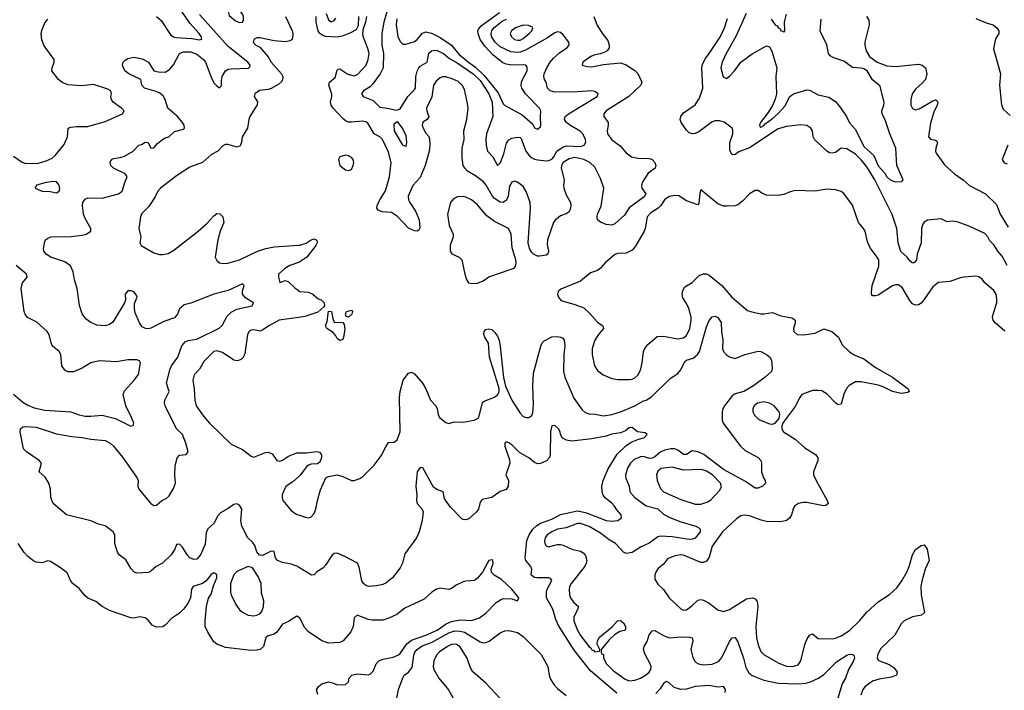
# Model space of a CAD drawing. Header units: inches. Extents: x 1384664 to 1536621, y 460766 to 646467.
# Tile 225 of 256: x 1468054 to 1474930, y 500844 to 505527. Entities that reach past the tile are written whole.
import ezdxf

# ---------------------------------------------------------------- set-up
doc = ezdxf.new("R2010")
doc.units = ezdxf.units.IN
doc.header["$MEASUREMENT"] = 0
doc.layers.add('B4560', color=7, linetype='Continuous')
doc.layers.add('B4570', color=7, linetype='Continuous')

msp = doc.modelspace()

# ---------------------------------------------------------------- linework, layer by layer
at = {"layer": 'B4560', "color": 5}
for points, elevation in [([(1469008.8, 505550), (1469040.7, 505520.7), (1469110, 505419.3), (1469127.2, 505407.2), (1469143.2, 505403.2), (1469255.8, 505395.8), (1469310, 505386.3), (1469326.8, 505390), (1469321.3, 505410), (1469308.2, 505430), (1469241.9, 505501.9), (1469161.1, 505621.1)], 620), ([(1470000, 501704.2), (1469990, 501710.3), (1469950, 501726), (1469890, 501735.8), (1469854.8, 501750), (1469839.3, 501770), (1469830, 501814.8), (1469810, 501816.4), (1469750, 501785.5), (1469727.9, 501787.9), (1469710.4, 501810.4), (1469694.9, 501854.9), (1469678.8, 501878.8), (1469647, 501910), (1469604.6, 501990), (1469598, 502030), (1469604.6, 502110), (1469590, 502137.1), (1469570, 502146.4), (1469550, 502142), (1469510, 502113.8), (1469455.8, 502084.2), (1469437.1, 502062.9), (1469410.5, 502009.5), (1469368.1, 501971.9), (1469356.4, 501943.6), (1469350, 501865.5), (1469317.6, 501790), (1469290, 501760.3), (1469270, 501757.4), (1469242.4, 501770), (1469222.6, 501790), (1469190, 501844), (1469170, 501864.7), (1469156.4, 501863.6), (1469150, 501862), (1469138.4, 501830), (1469112.6, 501790), (1469050, 501731.8), (1469006, 501710), (1468970, 501676.4), (1468953, 501667), (1468870, 501663), (1468850, 501670.7), (1468831.6, 501691.6), (1468796.2, 501756.2), (1468748.9, 501790), (1468738, 501810), (1468719.1, 501870), (1468719.1, 501930), (1468706.8, 501950), (1468650, 501992.4), (1468604.5, 502004.5), (1468550, 502026.7), (1468381, 502070), (1468288.2, 502148.2), (1468271.3, 502190), (1468268.3, 502250), (1468257.2, 502290), (1468231.8, 502331.8), (1468190.5, 502370), (1468205.7, 502430), (1468190.1, 502450.1), (1468100.4, 502510), (1468080.5, 502530), (1468056.3, 502650), (1468060.5, 502670), (1468076.4, 502683.6), (1468092.7, 502687.3), (1468170, 502682.9), (1468310, 502636), (1468417.2, 502617.2), (1468490.4, 502610.4), (1468550, 502597.7), (1468650, 502589.8), (1468686.3, 502570), (1468709.7, 502550), (1468772.9, 502472.9), (1468872.4, 502330), (1468881.3, 502310), (1468878.7, 502270), (1468885.6, 502250), (1468970, 502149), (1468990, 502134), (1469010, 502137.2), (1469046.8, 502170), (1469076.1, 502183.9), (1469098.7, 502201.3), (1469127.3, 502252.7), (1469141.3, 502290), (1469136.9, 502350), (1469138.6, 502410), (1469152.4, 502467.6), (1469170, 502486), (1469217.3, 502490), (1469230.4, 502510), (1469214.9, 502570), (1469190.3, 502630), (1469148.2, 502670), (1469069.4, 502830), (1469065.4, 502850), (1469067.6, 502870), (1469098.7, 502930), (1469078.4, 502990), (1469105, 503090), (1469114.2, 503110), (1469157.2, 503170), (1469187, 503250), (1469210, 503278.5), (1469230, 503287.5), (1469290, 503295.3), (1469446.4, 503373.6), (1469468.6, 503391.4), (1469503.8, 503456.2), (1469530, 503485.8), (1469570, 503505.7), (1469678, 503530), (1469686.8, 503550), (1469630, 503585.3), (1469608.9, 503610), (1469608.9, 503631.1), (1469621.6, 503670), (1469610, 503681.6), (1469510, 503635.9), (1469410, 503610.1), (1469250, 503548), (1469203.3, 503536.7), (1469170.8, 503509.2), (1469155.6, 503470), (1469133.8, 503446.2), (1469059.9, 503420.1), (1468970, 503374), (1468950, 503368.5), (1468932, 503370), (1468910, 503382.3), (1468890.2, 503410), (1468860.3, 503480.3), (1468854.5, 503510), (1468855.4, 503544.6), (1468874.4, 503590), (1468866, 503610), (1468850, 503626), (1468833.4, 503633.4), (1468810, 503632.7), (1468789.7, 503610.3), (1468793.5, 503570), (1468786.8, 503550), (1468704.1, 503415.9), (1468682, 503398), (1468650, 503388.7), (1468593.5, 503393.5), (1468551.7, 503411.7), (1468516.9, 503436.9), (1468490, 503472.7), (1468470.8, 503530.8), (1468454.8, 503650), (1468437.6, 503710), (1468427.2, 503767.2), (1468408.1, 503808.1), (1468370, 503836.6), (1468270.4, 503870), (1468239.5, 503890), (1468223.1, 503910), (1468219.5, 503930), (1468230, 503979), (1468234, 503990), (1468250, 504002.6), (1468270.2, 504009.8), (1468410, 504013.9), (1468490, 504022.6), (1468518, 504030), (1468550.4, 504050), (1468550.4, 504070), (1468510, 504138), (1468499.7, 504170), (1468491.7, 504230), (1468494.9, 504250), (1468510, 504274), (1468530, 504284), (1468630, 504279.8), (1468742.8, 504310), (1468770.4, 504330), (1468787.6, 504390), (1468804.9, 504430), (1468790.7, 504450), (1468710, 504489.2), (1468690.4, 504510), (1468684.9, 504530), (1468694.8, 504550), (1468710, 504557.6), (1468756, 504564), (1468786.4, 504573.6), (1468847.3, 504610), (1468886, 504650), (1468904.5, 504655.5), (1468930, 504672.8), (1468950, 504668.7), (1468970, 504629), (1468990, 504631.8), (1469016.7, 504663.3), (1469050, 504691.3), (1469070, 504702.9), (1469096, 504710), (1469134.6, 504745.4), (1469196.7, 504763.3), (1469205.5, 504770), (1469201.5, 504790), (1469190.2, 504810), (1469153.8, 504853.8), (1469087.3, 504910), (1469070.3, 504970.3), (1469056.2, 504996.2), (1469033.3, 505013.3), (1469005.9, 505025.9), (1468924.6, 505050), (1468907.2, 505070), (1468900.7, 505110), (1468815.5, 505150), (1468788.7, 505170), (1468772.4, 505210), (1468776.4, 505230), (1468790, 505245.1), (1468810, 505255.8), (1468850, 505265.1), (1468910, 505253.5), (1468953.7, 505230), (1468990.9, 505170.9), (1469022.6, 505162.6), (1469070, 505161.5), (1469100.3, 505179.7), (1469129, 505211), (1469170.3, 505290), (1469196.7, 505303.3), (1469250, 505302.2), (1469290, 505286.6), (1469336.7, 505250), (1469351.3, 505230), (1469390, 505125.6), (1469410, 505086.2), (1469430, 505064.5), (1469450, 505051.8), (1469459.6, 505060.4), (1469462.6, 505070), (1469462, 505102), (1469467.3, 505130), (1469490.2, 505170), (1469510, 505180.5), (1469530, 505184.5), (1469651.9, 505188.1), (1469661.6, 505198.4), (1469663.1, 505210), (1469647.8, 505230), (1469510, 505340.5), (1469310, 505563)], 640), ([(1469910, 505548.8), (1469956.3, 505450), (1469961.4, 505430), (1469959.2, 505400.8), (1469953.2, 505386.8), (1469941.3, 505378.7), (1469910, 505372.5), (1469830, 505380.5), (1469730, 505400.9), (1469710, 505399.3), (1469690, 505388.7), (1469684.4, 505370), (1469704, 505350), (1469730, 505336.3), (1469788.7, 505268.7), (1469811, 505230), (1469882.2, 505150), (1469892, 505130), (1469890.2, 505110), (1469883.5, 505096.5), (1469863.8, 505076.2), (1469810, 505047.3), (1469790, 505039.5), (1469728, 505032), (1469694.8, 505010), (1469690.8, 504990), (1469714.3, 504954.3), (1469711.5, 504931.5), (1469661.4, 504850), (1469653.8, 504830), (1469644.9, 504770), (1469608.4, 504710), (1469602.6, 504670), (1469592.7, 504647.3), (1469570, 504638), (1469510, 504656.1), (1469490, 504654.5), (1469472.7, 504647.3), (1469438.7, 504610), (1469394.2, 504585.8), (1469329.4, 504530.6), (1469243.1, 504496.9), (1469150, 504436.5), (1469037.3, 504350), (1469019.6, 504330), (1469000.3, 504290), (1468956.6, 504223.4), (1468906.2, 504173.8), (1468896.5, 504150), (1468885.5, 504070), (1468899.1, 504010), (1468893, 503970), (1468902, 503950), (1468990, 503898.3), (1469030, 503887.6), (1469050, 503887.4), (1469090, 503895.3), (1469130, 503917.3), (1469299.3, 504050), (1469358, 504102), (1469410, 504158), (1469430, 504172.8), (1469451.3, 504171.3), (1469471.3, 504151.3), (1469479.1, 504110), (1469454.5, 504050), (1469438.5, 503990), (1469418.3, 503870), (1469430, 503845.3), (1469450, 503830.3), (1469470, 503824.6), (1469507.1, 503827.1), (1469589.3, 503850), (1469710, 503909.5), (1469772, 503930), (1469830, 503940.4), (1470000, 503952.5)], 660), ([(1468010, 504573.3), (1468070, 504531.9), (1468090, 504525.5), (1468176.4, 504523.6), (1468239.2, 504540.8), (1468279.8, 504560.2), (1468301.7, 504578.3), (1468365.5, 504654.5), (1468388.3, 504708.3), (1468392, 504770), (1468410, 504777.2), (1468450, 504781.2), (1468530, 504782.2), (1468650, 504816.1), (1468772.7, 504870), (1468783.8, 504890), (1468764.4, 504910), (1468707.7, 504950), (1468695.5, 504970), (1468690.5, 504990), (1468695.5, 505010), (1468690.4, 505030), (1468670, 505041.3), (1468570, 505073.7), (1468485.2, 505065.2), (1468390, 505071.4), (1468349.5, 505089.5), (1468323.7, 505110), (1468278.4, 505170), (1468279.5, 505190), (1468295.3, 505230), (1468295.3, 505250), (1468225.5, 505345.5), (1468207.3, 505387.3), (1468203.9, 505430), (1468207.8, 505452.2), (1468230, 505505.6), (1468249.2, 505530.8)], 620), ([(1470000, 503832.5), (1469940.4, 503810), (1469906, 503790), (1469862, 503750), (1469860.7, 503730), (1469870, 503692), (1469910, 503706.8), (1469930, 503697.1), (1469974.2, 503654.2), (1470000, 503635.5)], 660), ([(1468010, 502912.9), (1468075.6, 502855.6), (1468110, 502835.2), (1468156, 502816), (1468230, 502799.6), (1468410, 502788.5), (1468470, 502767.2), (1468510, 502759.8), (1468550, 502758), (1468630, 502764.8), (1468722.3, 502742.3), (1468830, 502688), (1468847.1, 502692.9), (1468850.4, 502710), (1468835.3, 502750), (1468794.9, 502830), (1468777, 502910), (1468785.3, 502934.7), (1468854, 503010), (1468882.4, 503050), (1468898, 503130), (1468890, 503146), (1468871.9, 503151.9), (1468810, 503153.1), (1468730, 503137.8), (1468610, 503144.6), (1468549.9, 503130.1), (1468490, 503094.7), (1468430, 503068.5), (1468390, 503068.2), (1468370, 503078.7), (1468347.2, 503110), (1468340.7, 503190), (1468330, 503210.3), (1468281.6, 503250), (1468272.7, 503270), (1468259.5, 503330), (1468246.7, 503350), (1468174.6, 503414.6), (1468108.1, 503448.1), (1468092.4, 503470), (1468086, 503490), (1468064.2, 503650), (1468073.4, 503690), (1468105.7, 503730), (1468101.1, 503750), (1468028.7, 503810)], 620), ([(1470000, 503448.4), (1469866.7, 503430), (1469793.7, 503390), (1469750, 503358), (1469730, 503352.8), (1469690, 503362), (1469670, 503359.7), (1469655.5, 503350), (1469645.7, 503330), (1469625.7, 503194.3), (1469610, 503162.4), (1469590, 503148.7), (1469570, 503145.6), (1469550, 503148.9), (1469470, 503203.7), (1469430, 503215.3), (1469410, 503210.9), (1469340.1, 503139.9), (1469310, 503086), (1469273.3, 503046.7), (1469262.4, 503010), (1469271.9, 502950), (1469275.9, 502870), (1469285.2, 502830), (1469337.7, 502757.7), (1469380.2, 502710), (1469530, 502563), (1469610, 502525.7), (1469670, 502479.6), (1469690, 502473.4), (1469770, 502504.6), (1469790, 502507), (1469816.1, 502496.1), (1469849.2, 502449.2), (1469870, 502445.3), (1469890, 502452.2), (1469930, 502479.5), (1469990, 502501.7), (1470000, 502502)], 660), ([(1470000, 502334.6), (1469960.7, 502299.3), (1469915.8, 502270), (1469902.3, 502250), (1469887.8, 502210), (1469886, 502190), (1469890.4, 502170), (1469950, 502100.5), (1469990, 502072.7), (1470000, 502069.3)], 660), ([(1470000, 501356.3), (1469990, 501362), (1469930, 501324.9), (1469890, 501307.3), (1469850.6, 501249.4), (1469830, 501237.1), (1469790, 501224.4), (1469772, 501210), (1469755.8, 501150), (1469734, 501130), (1469710, 501123.8), (1469670, 501122.9), (1469490, 501143.2), (1469430, 501165.8), (1469410, 501183.6), (1469366.7, 501250), (1469349.5, 501290), (1469348.2, 501330), (1469357.4, 501430), (1469372.7, 501487.3), (1469390, 501515.1), (1469406.7, 501573.3), (1469430.1, 501629.9), (1469430.1, 501650.1), (1469419.5, 501659.5), (1469410, 501664), (1469390, 501652.3), (1469353.9, 501606.1), (1469330, 501589.1), (1469265.2, 501570), (1469253.6, 501550), (1469247.6, 501490), (1469227.2, 501450), (1469196.9, 501410), (1469170, 501383.6), (1469114.6, 501345.4), (1469070, 501299.3), (1469050, 501288), (1469010, 501284.9), (1468979.9, 501299.9), (1468952.8, 501332.8), (1468929.6, 501350.4), (1468890, 501357.6), (1468850, 501348.2), (1468830, 501350.4), (1468682, 501402), (1468630.4, 501430.4), (1468585.1, 501465.1), (1468530, 501488.4), (1468510, 501503.8), (1468470, 501555.5), (1468427, 501587), (1468410, 501607.7), (1468385.1, 501665.1), (1468339.7, 501699.7), (1468270, 501743.1), (1468250, 501748.2), (1468210, 501735.5), (1468170, 501739.1), (1468150, 501747.7), (1468110, 501778.4), (1468085.8, 501805.8), (1468044.2, 501870)], 620)]:
    msp.add_lwpolyline(points, dxfattribs=dict(at, elevation=elevation))
for points, elevation in [([(1469530, 505625), (1469510, 505619.6), (1469504, 505604), (1469515.9, 505555.9), (1469560.2, 505520.2), (1469590, 505506.7), (1469610, 505510.4), (1469617.8, 505522.2), (1469617, 505550), (1469607.6, 505570), (1469590, 505592.6), (1469550, 505619.9)], 660), ([(1468290, 504397.8), (1468238, 504390), (1468171.3, 504371.3), (1468162, 504350), (1468210, 504330.4), (1468266.6, 504326.6), (1468310, 504317.3), (1468329.5, 504330.5), (1468334.3, 504345.7), (1468330, 504372.3), (1468310, 504395.6)], 640), ([(1469650, 501709.3), (1469570, 501674.5), (1469550.1, 501649.9), (1469526.6, 501590), (1469525.1, 501530), (1469530.2, 501510), (1469563.1, 501443.1), (1469590, 501405.7), (1469610.2, 501390.2), (1469650, 501370.2), (1469690, 501364.9), (1469710, 501368.9), (1469730, 501378.7), (1469744.7, 501395.3), (1469756.5, 501430), (1469757.7, 501470), (1469742.7, 501522.7), (1469741, 501590), (1469719.7, 501639.7), (1469678.9, 501698.9)], 640)]:
    msp.add_lwpolyline(points, close=True, dxfattribs=dict(at, elevation=elevation))
at = {"layer": 'B4570', "color": 5}
for points, elevation in [([(1470420.5, 505550), (1470416.8, 505483.2), (1470402.8, 505457.2), (1470365.1, 505434.9), (1470306.9, 505413.1), (1470270, 505406.1), (1470190, 505409.9), (1470170, 505416), (1470150.6, 505430), (1470138.3, 505450), (1470123.1, 505510), (1470125.4, 505550)], 660), ([(1470194.7, 505570), (1470210, 505525.5), (1470230, 505512.7), (1470250, 505520.4), (1470261.3, 505538.7)], 640), ([(1472062.6, 505550), (1472086.3, 505486.3), (1472125.6, 505425.6), (1472161.4, 505381.4), (1472170.4, 505350), (1472170.4, 505330), (1472155.5, 505310), (1472139.4, 505300.6), (1472110, 505289.7), (1472070, 505282.2), (1472041.3, 505270), (1471987.3, 505230), (1471982, 505210), (1472019.9, 505199.9), (1472050, 505198.2), (1472130, 505214.9), (1472250, 505224.9), (1472290, 505212.4), (1472350, 505171.3), (1472370.6, 505150.6), (1472397.8, 505090), (1472391.3, 505070), (1472307.8, 504990), (1472150.2, 504889.8), (1472132.4, 504870), (1472134, 504850), (1472162.8, 504810), (1472164.2, 504790), (1472155.5, 504750), (1472158.5, 504730), (1472189.2, 504689.2), (1472246.9, 504646.9), (1472290, 504598.4), (1472327.4, 504570), (1472370, 504559.8), (1472450, 504558.4), (1472471.4, 504550), (1472489.1, 504530), (1472496.2, 504510), (1472491.6, 504490), (1472443.7, 504456.3), (1472401.5, 504390), (1472395.4, 504370), (1472399.7, 504350), (1472425.4, 504310), (1472414.2, 504290), (1472310, 504213.6), (1472276.8, 504163.2), (1472210, 504101.5), (1472190, 504092.2), (1472150, 504097.7), (1472110, 504114), (1472089.8, 504130), (1472085.8, 504150), (1472089.9, 504170), (1472114.5, 504225.5), (1472132.8, 504350), (1472110, 504417.8), (1472070, 504496.2), (1472035.3, 504530), (1471992.4, 504550), (1471930, 504564.8), (1471890, 504554.6), (1471849.1, 504530), (1471838.5, 504510), (1471834.8, 504490), (1471857, 504410), (1471850.8, 504370), (1471853.5, 504350), (1471870, 504303.8), (1471899.3, 504250), (1471903.5, 504230), (1471901.2, 504210), (1471890, 504185.1), (1471870, 504171.8), (1471830, 504158.3), (1471793.2, 504126.8), (1471781.3, 504110), (1471740.5, 503990), (1471736.7, 503956.7), (1471747.3, 503910), (1471741, 503890), (1471730, 503882.7), (1471683.9, 503876.1), (1471670, 503876.8), (1471642.2, 503890), (1471630, 503901.5), (1471613.8, 503930), (1471605.4, 503970), (1471620.8, 504210), (1471617.9, 504250), (1471590, 504326.3), (1471570, 504361.8), (1471530, 504393.1), (1471510, 504399.7), (1471490, 504392.4), (1471475, 504365), (1471464.2, 504295.8), (1471452.9, 504267.1), (1471430, 504250.9), (1471410, 504253.8), (1471370, 504279.4), (1471355.1, 504295.1), (1471311.7, 504371.7), (1471293.8, 504393.8), (1471236.9, 504436.9), (1471182, 504470), (1471162.9, 504490), (1471152, 504510), (1471143.1, 504563.1), (1471143.4, 504630), (1471157, 504690), (1471155.2, 504750), (1471177.2, 504830), (1471186.2, 504910), (1471181.3, 504941.3), (1471160.4, 505040.4), (1471144.1, 505070), (1471115.5, 505095.5), (1471074.8, 505114.8), (1471030, 505128.4), (1471010, 505129), (1470990, 505122.2), (1470962.5, 505097.5), (1470944.1, 505070), (1470931.6, 504988.4), (1470895, 504910), (1470896.6, 504890), (1470911.4, 504848.6), (1470899.3, 504830), (1470870, 504811.1), (1470865.4, 504790), (1470871.7, 504770), (1470890, 504735.5), (1470910, 504710.7), (1470914.8, 504694.8), (1470918, 504650), (1470913.8, 504610), (1470884.7, 504510), (1470850, 504426), (1470800.5, 504370), (1470766, 504294), (1470769, 504270), (1470778.5, 504250), (1470817.4, 504190), (1470843.6, 504130), (1470848.3, 504071.7), (1470842, 504058), (1470830, 504049.4), (1470810, 504051.8), (1470770, 504071.1), (1470691.8, 504151.8), (1470650, 504181.6), (1470584.7, 504184.7), (1470556.2, 504196.2), (1470547.6, 504210), (1470550.9, 504230), (1470570, 504270.2), (1470608.1, 504331.9), (1470636.6, 504430), (1470648.7, 504530), (1470630, 504601.3), (1470586.8, 504690), (1470570, 504709.8), (1470529.3, 504729.3), (1470484.2, 504804.2), (1470470, 504814.8), (1470450, 504818.5), (1470370, 504811.1), (1470350, 504811.3), (1470336.6, 504816.6), (1470313.8, 504833.8), (1470242.2, 504910), (1470228.6, 504930), (1470225.3, 504950), (1470234.6, 504990), (1470233.6, 505006.4), (1470212.5, 505070), (1470217.8, 505090), (1470257.4, 505122.6), (1470270, 505175.5), (1470278, 505182), (1470290, 505185), (1470346.1, 505146.1), (1470390, 505134), (1470414.4, 505145.6), (1470473.2, 505210), (1470488, 505250), (1470493.3, 505290), (1470486.1, 505326.1), (1470453.5, 505410), (1470449.5, 505430.5), (1470454.9, 505465.1), (1470471.7, 505511.7), (1470478, 505550)], 660), ([(1470619.4, 505590), (1470596.2, 505510), (1470581.9, 505430), (1470583.3, 505350), (1470594.8, 505290), (1470591.2, 505190), (1470571, 505149), (1470519.8, 505080.2), (1470501.2, 505058.8), (1470454, 505030), (1470440.7, 505010), (1470451.5, 504991.5), (1470523, 504963), (1470570, 504915.6), (1470619, 504910), (1470685.7, 504894.3), (1470710, 504904.2), (1470764.5, 504990), (1470805, 505030), (1470817, 505050), (1470821.2, 505130), (1470830, 505167.3), (1470840.6, 505190), (1470850, 505201.4), (1470899, 505230), (1470910, 505293.5), (1470930, 505310.6), (1470950, 505315), (1470970, 505312.3), (1471012.9, 505290), (1471056.1, 505256.1), (1471110, 505225.7), (1471221.5, 505150), (1471270, 505102.6), (1471330, 505008.3), (1471352.4, 504950), (1471357.8, 504850), (1471314.5, 504730), (1471308.2, 504690), (1471310.4, 504650), (1471321.4, 504610), (1471357.3, 504570), (1471390, 504509.7), (1471412.1, 504530), (1471434.2, 504590), (1471454.4, 504665.6), (1471461.9, 504678.1), (1471470.8, 504689.2), (1471490, 504700.7), (1471530, 504706.6), (1471550, 504703.8), (1471556.7, 504696.7), (1471588.2, 504608.2), (1471619.2, 504570), (1471650, 504553.8), (1471671.6, 504548.4), (1471730, 504541.6), (1471750, 504543.5), (1471770, 504554), (1471784, 504570), (1471806, 504610), (1471850, 504640.2), (1471874, 504646), (1471970, 504640.5), (1471996.9, 504650), (1472008.2, 504671.8), (1472005.5, 504690), (1471986.3, 504730), (1471968.2, 504748.2), (1471896.5, 504790), (1471872.6, 504810), (1471858.5, 504830), (1471863.6, 504850), (1471885.4, 504870), (1472085.8, 504990), (1472094.3, 505010), (1472070, 505025.8), (1472050, 505029.4), (1471950, 505022.4), (1471790, 505021.2), (1471759.5, 505030), (1471740.3, 505050), (1471731.5, 505090), (1471719.2, 505110), (1471713.6, 505130), (1471717.5, 505150), (1471736, 505190), (1471757.4, 505230), (1471780.7, 505259.3), (1471823.7, 505296.3), (1471874.6, 505330), (1471890.2, 505350), (1471887.8, 505370), (1471850, 505421.7), (1471830, 505438.6), (1471810, 505441.4), (1471790, 505435.9), (1471738.8, 505401.2), (1471585.9, 505314.1), (1471550, 505299.4), (1471530, 505297), (1471482.6, 505302.6), (1471410, 505338.3), (1471374.7, 505370), (1471360.1, 505390), (1471349.6, 505410), (1471347.1, 505430), (1471350.7, 505450), (1471365, 505470), (1471424.2, 505515.8), (1471452.9, 505530)], 640), ([(1470686.9, 505533.1), (1470683.1, 505490), (1470695.2, 505410), (1470710, 505374), (1470730, 505357.2), (1470750, 505356.9), (1470810, 505374.5), (1470830, 505389.8), (1470866, 505434), (1470890, 505441.4), (1470930, 505433), (1470990, 505403.5), (1471070, 505348.1), (1471123.2, 505283.2), (1471187.4, 505230), (1471236.3, 505196.3), (1471298, 505138), (1471395.5, 505015.5), (1471430, 504940.3), (1471439.3, 504930), (1471562.2, 504862.2), (1471636.4, 504796.4), (1471650, 504771.5), (1471670, 504763.1), (1471690, 504778), (1471694, 504790), (1471690.2, 504849.8), (1471694.4, 504890), (1471683.8, 504910), (1471586.4, 505010), (1471561.7, 505050), (1471555.9, 505070), (1471560, 505100), (1471597.4, 505170), (1471597.1, 505197.1), (1471588.4, 505208.4), (1471572.8, 505212.8), (1471490, 505210.1), (1471450, 505215.9), (1471426.8, 505226.8), (1471359.8, 505279.8), (1471301.5, 505341.5), (1471269.2, 505389.2), (1471254.9, 505430), (1471253.8, 505450), (1471258.2, 505461.8), (1471275.7, 505484.3), (1471403.5, 505576.5)], 620), ([(1473127.2, 505570), (1473054.4, 505410), (1472987.3, 505290), (1472960.2, 505230), (1472950.9, 505190), (1472967.6, 505127.6), (1472990, 505117), (1473010, 505131.8), (1473044.6, 505170), (1473088.9, 505230), (1473170, 505288.6), (1473270, 505343.6), (1473290, 505337.6), (1473306.1, 505306.1), (1473340.6, 505190), (1473333.9, 505130), (1473340.1, 505010), (1473330, 504971.3), (1473311.6, 504928.4), (1473281.2, 504878.8), (1473228.2, 504810), (1473219.8, 504790), (1473222.4, 504782.4), (1473230, 504777.2), (1473250, 504788.1), (1473259.5, 504800.5), (1473310, 504836.7), (1473350, 504872.6), (1473396.4, 504923.6), (1473433, 504990), (1473458, 505010), (1473550, 505037.4), (1473570, 505034.5), (1473630, 505001.7), (1473705.3, 504985.3), (1473750, 504954.7), (1473787.8, 504910), (1473828.2, 504850), (1473847.9, 504807.9), (1473890, 504759.3), (1473950, 504642), (1474018.7, 504578.7), (1474050, 504505.8), (1474094.5, 504454.5), (1474110, 504429.7), (1474130, 504411.6), (1474150, 504401.6), (1474170, 504395.1), (1474210, 504397.2), (1474218.5, 504401.5), (1474222.8, 504410), (1474178.9, 504510), (1474172.4, 504630), (1474129.4, 504729.4), (1474101.2, 504821.2), (1474077.6, 504870), (1474075.8, 504890), (1474088.7, 504930), (1474090.2, 504949.8), (1474062.4, 505062.4), (1474010, 505108.1), (1473971.5, 505170), (1473950, 505183.7), (1473930, 505189.6), (1473870, 505194.2), (1473810, 505237.8), (1473740.1, 505259.9), (1473714.1, 505274.1), (1473702.8, 505290), (1473690, 505353.4), (1473650.3, 505430), (1473644.4, 505450), (1473650.2, 505530)], 640), ([(1473300.9, 505530), (1473329.8, 505490), (1473344.2, 505484.2), (1473350, 505472.7), (1473364.2, 505464.2), (1473370, 505449.7), (1473385.8, 505445.8), (1473390, 505439), (1473397.3, 505450), (1473396, 505510), (1473410, 505566)], 620), ([(1473967.7, 505550), (1473983, 505523), (1473986, 505490), (1473956.4, 505370), (1473955.3, 505350), (1473965.3, 505310), (1473987.6, 505270), (1474042.6, 505230), (1474110, 505205.9), (1474170, 505199.7), (1474330, 505215.5), (1474357.3, 505210), (1474380.4, 505190), (1474389, 505150), (1474379.6, 505110), (1474357.1, 505082.9), (1474310, 505041.7), (1474287.6, 505010), (1474277, 504970), (1474277.6, 504930), (1474290, 504906.4), (1474310, 504897.6), (1474336.1, 504903.9), (1474430, 504960.3), (1474450, 504967.7), (1474460.7, 504960.7), (1474465.5, 504950), (1474460.3, 504930), (1474438.4, 504881.6), (1474414.4, 504805.6), (1474400.7, 504710), (1474413.7, 504693.7), (1474450, 504686), (1474459, 504679), (1474464, 504670), (1474451, 504630), (1474449.3, 504610), (1474454, 504594), (1474512.6, 504512.6), (1474582.4, 504450), (1474645.9, 504405.9), (1474686, 504370), (1474799.3, 504310), (1474876.6, 504236.6), (1474900.6, 504170), (1474957.9, 504077.9)], 660), ([(1474950, 503811.6), (1474916.1, 503876.1), (1474885.1, 503910), (1474855.7, 503955.7), (1474830, 503982.9), (1474814.8, 504010), (1474793.7, 504033.7), (1474690, 504081.9), (1474607.3, 504112.7), (1474570, 504119.4), (1474530, 504114.7), (1474490, 504135.4), (1474393.6, 504126.4), (1474370, 504112.8), (1474360.4, 504099.6), (1474352.4, 504070), (1474350.1, 503970), (1474320.3, 503890), (1474317.1, 503850), (1474305.8, 503834.2), (1474292.1, 503827.9), (1474286, 503830), (1474270, 503843.7), (1474251.8, 503870), (1474207.4, 503907.4), (1474188.1, 503970), (1474179.4, 504070), (1474147.5, 504167.5), (1474025.8, 504410), (1473970, 504499), (1473930, 504548.8), (1473890, 504587.9), (1473830, 504624.4), (1473790, 504629.6), (1473750, 504600.5), (1473730, 504594), (1473710, 504597.2), (1473690, 504608.6), (1473603.5, 504690), (1473594.7, 504710), (1473591.2, 504751.2), (1473579.2, 504770), (1473550, 504788.8), (1473506, 504794), (1473410, 504781.1), (1473350, 504764.7), (1473150, 504631.4), (1473076.5, 504603.5), (1473050, 504585.2), (1473030, 504584), (1473014.2, 504614.2), (1473013, 504670), (1473033.3, 504730), (1473035.1, 504755.1), (1473029.5, 504769.5), (1472972.6, 504812.6), (1472941.7, 504821.7), (1472910, 504821.5), (1472890, 504812.8), (1472796.5, 504743.5), (1472770, 504731.6), (1472750, 504729.8), (1472730, 504737.3), (1472710, 504754.8), (1472672.8, 504810), (1472667.1, 504830), (1472671.9, 504850), (1472690, 504876.1), (1472770, 504933.2), (1472801.8, 504978.2), (1472825.2, 505050), (1472817.8, 505190), (1472822.8, 505217.2), (1472843.3, 505256.7), (1472870, 505290.3), (1472948.4, 505410), (1472976.5, 505470), (1472995.8, 505535.8)], 660), ([(1474730, 505535.5), (1474810, 505501.6), (1474851.3, 505490), (1474878, 505470), (1474892, 505450), (1474892, 505430), (1474867.7, 505392.3), (1474855.5, 505324.5), (1474903, 505150), (1474895.8, 505070), (1474910, 504932), (1474921.3, 504901.3), (1474970, 504857.1)], 680), ([(1474954.9, 504650), (1474916, 504550), (1474928.5, 504528.5), (1474950, 504520.7)], 680), ([(1474932.8, 503352.8), (1474867.3, 503410), (1474851.2, 503430), (1474848.7, 503450), (1474852.7, 503470), (1474877.3, 503550), (1474878.9, 503578.9), (1474873.5, 503610), (1474856.2, 503636.2), (1474795.1, 503690), (1474776.4, 503716.4), (1474751.3, 503731.3), (1474730, 503735.6), (1474649.3, 503729.3), (1474630, 503726.6), (1474550, 503698.9), (1474470, 503691.9), (1474430, 503662.4), (1474368.8, 503571.2), (1474350, 503548.4), (1474330, 503536), (1474310, 503534.5), (1474290, 503543.1), (1474270, 503566.2), (1474216.5, 503656.5), (1474190, 503674.8), (1474170, 503675.2), (1474150, 503667.9), (1474050, 503604.4), (1474030, 503598), (1474010, 503599.6), (1474003.1, 503610), (1474002.2, 503622.2), (1474007.7, 503670), (1474053.3, 503806.7), (1474053.1, 503850), (1474043.2, 503870), (1473993.9, 503933.9), (1473975.7, 503975.7), (1473959.1, 504050), (1473947.8, 504070), (1473911.9, 504111.9), (1473870, 504233), (1473810, 504314.3), (1473790, 504328.2), (1473750, 504338.3), (1473690, 504342.6), (1473609.7, 504329.7), (1473470, 504333.6), (1473434.9, 504325.1), (1473390, 504305.6), (1473350, 504300.5), (1473270, 504302.4), (1473236.3, 504316.3), (1473210, 504335.1), (1473190, 504335.1), (1473150, 504311.8), (1473100.5, 504259.5), (1473070, 504235.1), (1473050, 504228.3), (1472995.4, 504224.6), (1472970, 504225.1), (1472930, 504241.5), (1472810, 504338), (1472803.5, 504316.5), (1472796.3, 504243.7), (1472790, 504235.3), (1472710, 504263), (1472656.5, 504296.5), (1472630, 504298.6), (1472590, 504291.7), (1472556.3, 504270), (1472532.3, 504230), (1472512.8, 504210), (1472461.1, 504178.9), (1472436.1, 504150), (1472422.4, 504070), (1472414.3, 504050), (1472354.7, 503945.3), (1472330, 503917), (1472290, 503896), (1472230, 503894), (1472210, 503887), (1472142.4, 503830), (1472110, 503792.3), (1472090, 503776), (1472039.8, 503760.2), (1471970, 503701.6), (1471833.8, 503646.2), (1471814, 503630), (1471810.6, 503610), (1471816.3, 503590), (1471830.4, 503570.4), (1471842.9, 503562.9), (1471930, 503539), (1471994.4, 503514.4), (1472035.8, 503475.8), (1472090, 503414.4), (1472126, 503390), (1472130.3, 503370), (1472095.6, 503330), (1472071.4, 503290), (1472051.8, 503230), (1472052.2, 503190), (1472068.9, 503110), (1472090, 503078), (1472128.2, 503048.2), (1472190, 503022.6), (1472230, 503015.6), (1472310, 503014.6), (1472330, 503017.4), (1472350, 503027.4), (1472370, 503045.3), (1472385.7, 503070), (1472392.4, 503090), (1472401.7, 503130), (1472411.1, 503210), (1472420.4, 503230), (1472441, 503259), (1472506.2, 503313.8), (1472550, 503318.1), (1472650, 503297.6), (1472690, 503305), (1472710, 503321), (1472732.7, 503370), (1472743.6, 503430), (1472742.6, 503450), (1472727.9, 503510), (1472710, 503546.3), (1472684, 503584), (1472680.3, 503610), (1472684.1, 503635.9), (1472698.2, 503661.8), (1472750, 503692.2), (1472799.4, 503740.6), (1472826.8, 503753.2), (1472850, 503753.3), (1472870, 503743.5), (1472957.5, 503670), (1473026.7, 503590), (1473137.5, 503497.5), (1473166, 503486), (1473230, 503473.7), (1473250, 503472.5), (1473310, 503482), (1473370, 503459.1), (1473445.5, 503445.5), (1473458.8, 503438.8), (1473468.4, 503430), (1473470.2, 503410.2), (1473457.6, 503370), (1473460.4, 503350), (1473482.8, 503330), (1473527.1, 503327.1), (1473610, 503338.8), (1473670, 503369.2), (1473725.5, 503350), (1473772.8, 503310), (1473797, 503257), (1473848.1, 503208.1), (1473885.7, 503185.7), (1473950, 503158.5), (1474030, 503099.3), (1474150, 503031.3), (1474258.8, 502950), (1474264.7, 502930), (1474256.3, 502923.7), (1474210, 502918), (1474149.6, 502930), (1474083.9, 502963.9), (1474050, 502975.9), (1473930, 502999.3), (1473890, 502998.7), (1473846.4, 502973.6), (1473827.2, 502952.8), (1473808.3, 502911.7), (1473790, 502842.7), (1473770, 502836.9), (1473750, 502850.9), (1473692.7, 502912.7), (1473654.5, 502934.5), (1473630, 502939), (1473590, 502937.5), (1473516.9, 502910), (1473501.2, 502890), (1473470, 502827.1), (1473384.7, 502715.3), (1473375.3, 502690), (1473375.3, 502670), (1473388.6, 502648.6), (1473470, 502597.2), (1473536.8, 502536.8), (1473611.8, 502491.8), (1473627, 502470), (1473627.4, 502450), (1473596.9, 502370), (1473598.6, 502350), (1473615, 502310), (1473694, 502170), (1473700.4, 502150), (1473696.3, 502143.7), (1473684.2, 502135.8), (1473667.2, 502132.8), (1473550, 502156.1), (1473524.4, 502155.6), (1473492, 502148), (1473465.3, 502130), (1473454.4, 502110), (1473443.6, 502070), (1473430, 502045.4), (1473410, 502029.8), (1473370, 502019.8), (1473270, 502022.3), (1473232.1, 502032.1), (1473150, 502063.5), (1473112.7, 502067.3), (1473090, 502062.6), (1473059.2, 502040.8), (1472961.5, 501950), (1472890.2, 501850), (1472870, 501774), (1472850, 501746), (1472830, 501735.8), (1472810, 501738), (1472690, 501787.3), (1472670, 501789.8), (1472630, 501784.1), (1472578.4, 501761.6), (1472550, 501726), (1472510, 501692), (1472495.3, 501670), (1472489.1, 501650), (1472490, 501621), (1472510, 501586.4), (1472549.3, 501549.3), (1472590.2, 501490.2), (1472670, 501413.7), (1472690, 501404.6), (1472710, 501407.4), (1472750, 501436), (1472790, 501472.9), (1472810, 501478), (1472830, 501474.7), (1472870, 501452.4), (1472930, 501406.5), (1472970, 501395.2), (1473010, 501409.3), (1473130, 501483.2), (1473170, 501491), (1473190, 501482.3), (1473203.5, 501463.5), (1473208.6, 501430), (1473195.3, 501290), (1473198.8, 501210), (1473210, 501162), (1473230, 501116.4), (1473252.8, 501092.8), (1473354.6, 501034.6), (1473410, 501012.8), (1473450, 501010.2), (1473490, 501022.4), (1473509.8, 501050), (1473536.7, 501163.3), (1473550, 501199.5), (1473570, 501230.4), (1473590, 501238.7), (1473630, 501206.5), (1473730, 501203.8), (1473750, 501207.8), (1473790, 501225.4), (1473850, 501261.7), (1473918.5, 501330), (1473970, 501389.5), (1474050, 501463), (1474127.7, 501512.3), (1474179.4, 501560.6), (1474215.4, 501610), (1474249.1, 501670), (1474266.5, 501710), (1474289.2, 501790.8), (1474310, 501826.7), (1474350, 501856.4), (1474370, 501859.1), (1474390.3, 501830.3), (1474406, 501750), (1474377, 501690), (1474353.4, 501606.6), (1474348, 501570), (1474349, 501510), (1474371.5, 501388.5), (1474350.8, 501370), (1474290, 501357.8), (1474230, 501328.7), (1474210, 501309.7), (1474166.3, 501230), (1474065.6, 501134.4), (1474045.3, 501090), (1474041.6, 501070), (1474051.9, 501051.9), (1474125.3, 501025.3), (1474161.9, 501001.9), (1474180.7, 500970), (1474177.4, 500950), (1474143.2, 500936.8), (1474056.7, 500923.3), (1474010, 500908.6), (1473957.5, 500870), (1473942.3, 500850), (1473928, 500810)], 680), ([(1470000, 503952.5), (1470010, 503953.2), (1470053.9, 503966.1), (1470090, 503990.3), (1470110, 503997), (1470128, 503988), (1470130.2, 503970), (1470122.6, 503950), (1470058, 503870), (1470010, 503836.3), (1470000, 503832.5)], 660), ([(1470000, 503635.5), (1470010, 503628.2), (1470070, 503623.9), (1470102, 503610), (1470138.6, 503578.6), (1470159.1, 503570), (1470179.3, 503550), (1470182.8, 503530), (1470178.5, 503521.5), (1470135.2, 503484.8), (1470045.3, 503454.7), (1470000, 503448.4)], 660), ([(1470000, 502069.3), (1470050, 502052.7), (1470070, 502048.2), (1470086.8, 502053.2), (1470110, 502078.8), (1470122, 502110), (1470132.9, 502170), (1470154.7, 502245.3), (1470191.5, 502328.5), (1470210, 502338), (1470270, 502348.4), (1470310, 502337.6), (1470370, 502308.5), (1470390, 502308.7), (1470430, 502323.1), (1470450, 502337.1), (1470530, 502415.8), (1470578.6, 502481.4), (1470610, 502545.5), (1470630, 502574.9), (1470670, 502576.4), (1470690, 502594.4), (1470709.9, 502650), (1470706.3, 502890), (1470709.8, 502930), (1470730.8, 503009.2), (1470770, 503059.5), (1470790, 503066.7), (1470810, 503054), (1470865.7, 502990), (1470890.2, 502950.2), (1470922.4, 502870), (1470960.5, 502830), (1470970.4, 502810), (1470977.1, 502770), (1470986, 502750), (1471030, 502714), (1471050, 502707.7), (1471090, 502718.8), (1471150, 502716.5), (1471228.3, 502731.7), (1471254.7, 502745.3), (1471262, 502758), (1471286, 502854), (1471296.7, 502863.3), (1471370, 502892.3), (1471392.1, 502910), (1471402.3, 502930), (1471403.2, 502950), (1471396.2, 502976.2), (1471333.8, 503170), (1471328.6, 503268.6), (1471303.1, 503310), (1471296.3, 503330), (1471298.4, 503350), (1471310, 503364.9), (1471330, 503368), (1471350, 503363), (1471370, 503346), (1471390, 503318), (1471401.2, 503290), (1471410, 503246), (1471432.3, 503027.7), (1471447, 502967), (1471491.7, 502870), (1471550, 502780.5), (1471570, 502756.3), (1471590, 502750.4), (1471610, 502750.4), (1471630, 502763), (1471636.9, 502783.1), (1471641.2, 502838.8), (1471638.1, 502970), (1471642.2, 503057.8), (1471692.5, 503247.5), (1471703, 503270), (1471715.6, 503284.4), (1471770, 503311.5), (1471810, 503315.3), (1471831.3, 503311.3), (1471844.9, 503304.9), (1471857, 503290), (1471861.8, 503250), (1471853.7, 503190), (1471852.4, 503070), (1471860.9, 503030), (1471923.2, 502883.2), (1471982.4, 502802.4), (1472004, 502784), (1472030, 502775.3), (1472072.9, 502772.9), (1472130, 502761.7), (1472189, 502770), (1472249.3, 502790), (1472349.5, 502830), (1472410, 502864.6), (1472429.7, 502870.3), (1472466.3, 502893.7), (1472597.6, 503022.4), (1472650, 503057.4), (1472670, 503081.6), (1472700, 503140), (1472710.7, 503149.3), (1472756.9, 503163.1), (1472786.6, 503190), (1472800.7, 503210), (1472850, 503381.6), (1472870, 503426.4), (1472890, 503452.4), (1472910, 503457.6), (1472930, 503448.4), (1472951.8, 503411.8), (1472955, 503350), (1472964.5, 503290), (1472962, 503230), (1472969.4, 503209.4), (1472990, 503186.7), (1473010, 503172.4), (1473050, 503160.7), (1473118, 503190), (1473210, 503212.8), (1473230.2, 503210.2), (1473270, 503190.3), (1473292.4, 503170), (1473305.3, 503150), (1473308.2, 503091.8), (1473303, 503070), (1473259.5, 503030), (1473179.6, 502970), (1473110, 502931.6), (1473050, 502914.2), (1473030, 502900.7), (1472975.2, 502830), (1472963.8, 502810), (1472959.2, 502790), (1472958.7, 502730), (1472967, 502710), (1473087.4, 502550), (1473119.4, 502519.4), (1473210.4, 502470), (1473230.4, 502450), (1473234.9, 502430), (1473235.2, 502370), (1473248.1, 502328.1), (1473259.3, 502310), (1473262, 502290), (1473242, 502270), (1473210, 502255.1), (1473190, 502256.9), (1473122.1, 502302.1), (1472970, 502385.7), (1472831.9, 502490), (1472790, 502509.1), (1472750, 502516.6), (1472710, 502490.5), (1472690, 502491.4), (1472650, 502520.8), (1472630, 502529.9), (1472600.7, 502530), (1472558.3, 502521.7), (1472530.2, 502510), (1472490, 502475.3), (1472470, 502465.3), (1472450, 502463.4), (1472410, 502478.1), (1472390, 502475.2), (1472344.9, 502455.1), (1472318.8, 502430), (1472299.8, 502400.2), (1472285, 502350), (1472286, 502326), (1472310.2, 502270), (1472314.6, 502230), (1472350.2, 502190), (1472430, 502133.6), (1472510, 502111), (1472550, 502073.8), (1472590, 502052.6), (1472664.1, 502024.1), (1472775.5, 501990), (1472797.8, 501977.8), (1472807, 501970), (1472805.3, 501950), (1472770, 501907.8), (1472750, 501899.4), (1472730, 501898.3), (1472610, 501917.1), (1472530, 501919.9), (1472510, 501916.5), (1472450, 501871.9), (1472390, 501843.1), (1472330, 501805.6), (1472290, 501800.5), (1472270, 501808), (1472215.1, 501870), (1472170, 501896.1), (1472110, 501941.7), (1472030, 501988.2), (1471970, 502009.8), (1471950, 502008.3), (1471870, 501978), (1471810.1, 501969.9), (1471770.3, 501950), (1471738.3, 501930), (1471722.6, 501910), (1471718.2, 501890), (1471720.9, 501870), (1471730, 501853), (1471747, 501847), (1471810, 501861.5), (1471830, 501862.9), (1471850, 501857.5), (1471910, 501830.2), (1471970, 501814.9), (1471990, 501804), (1472005.8, 501785.8), (1472015, 501750), (1472010.1, 501729.9), (1471995.8, 501704.2), (1471905.6, 501590), (1471894.4, 501570), (1471890.2, 501550), (1471892.3, 501510), (1471900.8, 501490), (1471921, 501461), (1471956, 501430), (1471950, 501406), (1471923.6, 501356.4), (1471924, 501330), (1471946.7, 501270), (1471970, 501227.2), (1472030, 501148.2), (1472041.6, 501141.6), (1472050, 501127.7), (1472063.5, 501123.5), (1472070, 501112), (1472102, 501118), (1472106, 501130), (1472086, 501166), (1472089.5, 501190), (1472103.8, 501216.2), (1472192.1, 501287.9), (1472229.3, 501330.7), (1472250, 501332.4), (1472270, 501315.3), (1472283.8, 501290), (1472284.7, 501270), (1472276.8, 501263.2), (1472245.5, 501254.5), (1472207.9, 501232.1), (1472170, 501197.2), (1472114, 501130), (1472114, 501110), (1472118, 501098), (1472130, 501094), (1472132, 501070), (1472152, 501030), (1472201.4, 500981.4), (1472283.2, 500923.2), (1472310, 500910.3), (1472350, 500914.9), (1472389.4, 500930), (1472425.1, 500950), (1472450, 500970.4), (1472462, 500990), (1472464.8, 501010), (1472457.3, 501030), (1472419.8, 501099.8), (1472409.6, 501130), (1472414.3, 501150), (1472435.8, 501184.2), (1472450, 501232.7), (1472470, 501260.3), (1472490, 501261.5), (1472550, 501226.4), (1472590, 501211.2), (1472670, 501217), (1472734.9, 501214.9), (1472750.2, 501210.2), (1472755.9, 501190), (1472741.3, 501130), (1472753.8, 501073.8), (1472767.8, 501047.8), (1472778.5, 501038.5), (1472794, 501030), (1472830, 501023.5), (1472890, 501027.8), (1472933.3, 501046.7), (1472950, 501064), (1472970, 501096.9), (1473010, 501186), (1473030, 501210.3), (1473050, 501213.7), (1473070, 501183.8), (1473107.7, 501070), (1473123.9, 501003.9), (1473146.2, 500966.2), (1473170, 500948.1), (1473250, 500915.8), (1473350, 500894.4), (1473490, 500888.9), (1473544.6, 500895.4), (1473575.6, 500904.4), (1473631.8, 500930), (1473670, 500955.3), (1473757.4, 501042.6), (1473830, 501088.9), (1473850, 501096.1), (1473870, 501095.3), (1473878, 501090), (1473884.9, 501070), (1473875.2, 501044.8), (1473841.7, 500990), (1473821.7, 500930), (1473796.5, 500890), (1473766.3, 500790)], 660), ([(1472223.7, 500823.7), (1472039.4, 500979.4), (1471925.5, 501125.5), (1471816.3, 501296.3), (1471798.3, 501338.3), (1471776.6, 501410), (1471733.3, 501490), (1471732.7, 501530), (1471738.5, 501550), (1471770, 501610.7), (1471762.8, 501622.8), (1471749.3, 501629.3), (1471664.7, 501630), (1471650, 501632.9), (1471630, 501645.7), (1471626.9, 501650), (1471630.2, 501690), (1471623.8, 501710), (1471589.5, 501750), (1471583.8, 501770), (1471594.7, 501890), (1471612.5, 501930), (1471638.2, 501970), (1471664.6, 501995.4), (1471690, 502011.6), (1471770, 502038.6), (1471830, 502072.3), (1471950, 502098.2), (1472005, 502085), (1472150.2, 502029.8), (1472190, 502026.2), (1472230.2, 502029.8), (1472254.2, 502045.8), (1472257.3, 502050), (1472254, 502070), (1472224.1, 502104.1), (1472208.8, 502130), (1472190, 502151.4), (1472145.6, 502185.6), (1472128.1, 502208.1), (1472120.6, 502230), (1472119, 502270), (1472127.7, 502310), (1472163.9, 502390), (1472225.6, 502494.4), (1472287.8, 502552.2), (1472323.9, 502576.1), (1472370, 502596.3), (1472418, 502610), (1472435.8, 502630), (1472422.8, 502642.8), (1472369.4, 502649.4), (1472330, 502679.5), (1472310, 502676.5), (1472284.2, 502655.8), (1472250, 502641.2), (1472190, 502632.5), (1472150, 502619.2), (1472050, 502599.5), (1471910, 502584.9), (1471871.8, 502591.8), (1471845.7, 502605.7), (1471830.6, 502630), (1471827.7, 502650), (1471816.3, 502670), (1471790, 502693), (1471770, 502690.8), (1471760.4, 502650), (1471758.8, 502490), (1471754, 502470), (1471733.7, 502446.3), (1471690, 502427.8), (1471670, 502426.9), (1471650, 502435.3), (1471610, 502467.9), (1471544.3, 502504.3), (1471490, 502558), (1471470, 502572), (1471450, 502579.1), (1471442, 502570), (1471441.7, 502550), (1471474.6, 502454.6), (1471477.7, 502430), (1471449.7, 502350), (1471467.2, 502310), (1471464.7, 502270), (1471450, 502246), (1471410, 502232.4), (1471350, 502190.3), (1471284.2, 502175.8), (1471270, 502158), (1471257, 502110), (1471244.5, 502090), (1471190, 502041.6), (1471170, 502035.5), (1471150, 502036.3), (1471141.3, 502041.3), (1471063.4, 502123.4), (1471020.4, 502180.4), (1471010.5, 502230), (1470966.5, 502246.5), (1470943.9, 502263.9), (1470870, 502397.3), (1470850, 502400.7), (1470829.7, 502370), (1470819.7, 502270), (1470828.2, 502210), (1470825.6, 502170), (1470829.5, 502150), (1470864.5, 502110), (1470871.6, 502090), (1470864.4, 502030), (1470842.5, 501950), (1470823.9, 501910), (1470743.3, 501796.7), (1470727.5, 501732.5), (1470710, 501699.1), (1470657, 501630), (1470610, 501592.7), (1470590, 501583), (1470545.8, 501574.2), (1470490, 501570.3), (1470470, 501576.5), (1470454, 501590), (1470443.6, 501610), (1470425.1, 501705.1), (1470412.7, 501732.7), (1470320.8, 501780.8), (1470270, 501802), (1470250, 501799.5), (1470234.7, 501785.3), (1470190, 501719.3), (1470170, 501697.6), (1470128.2, 501671.8), (1470110, 501650.8), (1470092.5, 501647.5), (1470000, 501704.2)], 640), ([(1470000, 502502), (1470056.4, 502503.6), (1470130, 502512.2), (1470147.1, 502507.1), (1470156.8, 502496.8), (1470161, 502490), (1470161, 502470), (1470150, 502438), (1470134, 502426), (1470090, 502422.9), (1470070, 502415.6), (1470055.9, 502404.1), (1470013.4, 502346.6), (1470000, 502334.6)], 660), ([(1470136, 500816), (1470127.1, 500847.1), (1470140.9, 500870), (1470163.6, 500890), (1470210, 500903.1), (1470237.6, 500897.6), (1470270, 500883.7), (1470330, 500886), (1470350, 500904), (1470354.9, 500930), (1470373.4, 500950), (1470410, 500959.3), (1470486.5, 500953.5), (1470501.8, 500958.2), (1470522, 500978), (1470544.2, 501030), (1470562.3, 501050), (1470590, 501062.1), (1470663.1, 501076.9), (1470695.6, 501090), (1470710, 501102), (1470757.5, 501170), (1470790, 501194.6), (1470890.1, 501229.9), (1470970, 501264.9), (1471032.5, 501307.5), (1471070, 501325.4), (1471130, 501336.5), (1471210, 501331.2), (1471266, 501350), (1471310, 501382.9), (1471381.8, 501458.2), (1471419.1, 501480.9), (1471435.5, 501484.5), (1471490, 501483), (1471530.8, 501470), (1471539.3, 501490), (1471490.5, 501550), (1471417.5, 501617.5), (1471367.9, 501647.9), (1471349, 501669), (1471346, 501690), (1471360.9, 501730), (1471357, 501750), (1471350, 501755.6), (1471329.7, 501750), (1471285.1, 501670), (1471250, 501627.2), (1471230, 501612.2), (1471170, 501607), (1471150, 501601.1), (1471101.1, 501578.9), (1471070, 501554.9), (1471050, 501548.4), (1470990, 501557.6), (1470965.2, 501550), (1470932.3, 501530), (1470879.6, 501480.4), (1470742.7, 501417.3), (1470686.6, 501373.4), (1470632.1, 501347.9), (1470590, 501334.9), (1470514.8, 501334.8), (1470490, 501339), (1470410, 501368.4), (1470389.8, 501350.2), (1470382, 501290), (1470367, 501253), (1470313, 501190), (1470290, 501178.2), (1470210, 501174.7), (1470163, 501190), (1470070, 501253), (1470043.7, 501283.7), (1470010, 501350.6), (1470000, 501356.3)], 620), ([(1470687.9, 500790), (1470698.6, 500850), (1470728.6, 500931.4), (1470739.5, 500950), (1470770, 500971.8), (1470795.7, 501004.3), (1470806.1, 501090), (1470814.1, 501110), (1470830.7, 501130), (1470865.6, 501154.4), (1470930, 501177.4), (1471050, 501245.9), (1471090, 501258.8), (1471130, 501258.5), (1471161.2, 501250), (1471270, 501184.1), (1471290, 501177.1), (1471310, 501179.1), (1471332.1, 501187.9), (1471410, 501245.5), (1471441.1, 501258.9), (1471470, 501261.1), (1471530, 501247.1), (1471570, 501219.6), (1471695.4, 501095.4), (1471741, 501010), (1471752.1, 500950), (1471761.9, 500921.9), (1471784.7, 500884.7), (1471810, 500857.3), (1471870, 500807.7)], 640), ([(1471410, 500786.3), (1471310, 500894.2), (1471215, 500975), (1471201, 501001), (1471179.8, 501070), (1471127.2, 501150), (1471104.2, 501164.2), (1471090, 501167.4), (1471070, 501164.1), (1471041.8, 501150), (1470983.9, 501110), (1470965.2, 501090), (1470946.9, 501050), (1470942, 501010), (1470946, 500990), (1470981.6, 500930), (1471047.5, 500847.5), (1471084.2, 500784.2)], 660), ([(1472981, 500830), (1472982.8, 500850), (1472970, 500870.3), (1472930, 500866), (1472870, 500878), (1472770, 500870.2), (1472710, 500852.8), (1472670, 500850.2), (1472623.5, 500863.5), (1472590, 500896.3), (1472570, 500904.9), (1472550, 500892.7), (1472525.5, 500854.5), (1472497.5, 500822.5)], 640)]:
    msp.add_lwpolyline(points, dxfattribs=dict(at, elevation=elevation))
for points, elevation in [([(1471570, 505488.4), (1471516.5, 505470), (1471488.2, 505450), (1471479.7, 505430), (1471487.6, 505407.6), (1471510, 505388.9), (1471530, 505383.8), (1471550, 505385.1), (1471570, 505394.8), (1471612.9, 505430), (1471630.7, 505450), (1471637.7, 505470), (1471634.6, 505474.6), (1471606.8, 505486.8)], 660), ([(1470750, 504640.7), (1470730, 504651.8), (1470671.3, 504750), (1470668, 504792), (1470670, 504798.8), (1470690, 504816.3), (1470730, 504762), (1470750, 504717.3), (1470756.2, 504670)], 640), ([(1470330, 504580.9), (1470290, 504569), (1470279.1, 504550), (1470290.7, 504510), (1470330, 504478), (1470350, 504473), (1470370, 504482), (1470383.6, 504510), (1470387, 504530), (1470382.7, 504550), (1470370, 504565.2), (1470350, 504577)], 680), ([(1471150, 504292.6), (1471110.3, 504289.7), (1471083.6, 504276.4), (1471061.6, 504250), (1471041.3, 504170), (1471052.9, 504090), (1471081.7, 504030), (1471080.8, 504010), (1471060.9, 503950), (1471060.4, 503910), (1471072.2, 503892.2), (1471122.8, 503870), (1471141.6, 503850), (1471162.4, 503750), (1471173.7, 503713.7), (1471187.7, 503690), (1471210, 503684.2), (1471250, 503687.6), (1471290, 503704.2), (1471330, 503731.8), (1471478.4, 503781.6), (1471506.8, 503793.2), (1471517, 503803), (1471521.6, 503830), (1471519.2, 503850), (1471494.2, 503934.2), (1471485.7, 504030), (1471467, 504070), (1471370, 504117.8), (1471317.3, 504157.3), (1471250, 504235.3), (1471210, 504269.8), (1471170, 504288.5)], 680), ([(1470290, 503286), (1470270, 503301.2), (1470260.7, 503320.7), (1470242.5, 503342.5), (1470199, 503370), (1470189.2, 503390), (1470200.4, 503419.6), (1470210, 503492), (1470232, 503490), (1470239.6, 503439.6), (1470250, 503414), (1470310, 503412), (1470318.8, 503398.8), (1470324, 503364), (1470315.8, 503310), (1470310, 503294)], 660), ([(1470350, 503449.3), (1470335.3, 503455.3), (1470330, 503466), (1470334.6, 503485.4), (1470338, 503490), (1470370, 503498), (1470378, 503490), (1470373, 503470)], 660), ([(1473250, 502858.6), (1473207.2, 502850), (1473184, 502830), (1473173.8, 502810), (1473172.8, 502790), (1473184.6, 502764.6), (1473216.1, 502736.1), (1473290, 502704.2), (1473310, 502703.7), (1473330, 502710.4), (1473358.3, 502741.7), (1473362.9, 502770), (1473357.6, 502790), (1473322.6, 502830), (1473290.4, 502850.4)], 680), ([(1472610, 502403.2), (1472534.1, 502394.1), (1472510, 502374.5), (1472501.3, 502350), (1472504.6, 502310), (1472530, 502253), (1472550.2, 502230.2), (1472670, 502176.3), (1472770, 502144.7), (1472810, 502144.4), (1472859.4, 502160.6), (1472883.6, 502176.4), (1472940.1, 502239.9), (1472954.5, 502265.5), (1472947.6, 502290), (1472892.2, 502350), (1472850, 502375.5), (1472814.8, 502385.2), (1472690, 502382.2)], 680)]:
    msp.add_lwpolyline(points, close=True, dxfattribs=dict(at, elevation=elevation))

doc.saveas('drawing.dxf')
